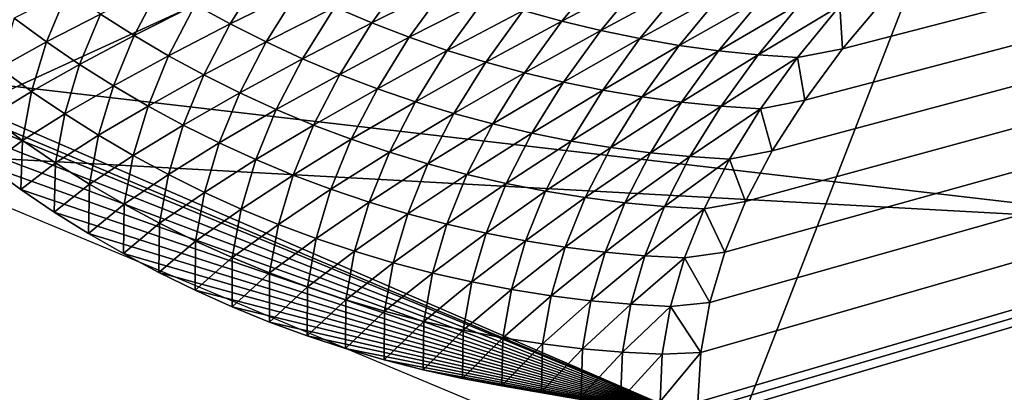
# Model space of a CAD drawing. Extents: x -54 to 446, y -6 to 1400.
# Tile 26 of 254: x -15.703 to -15.118, y 1330.489 to 1330.71. Entities that reach past the tile are written whole.
import ezdxf

# ---------------------------------------------------------------- set-up
doc = ezdxf.new("R2010")
doc.units = 0
doc.header["$LTSCALE"] = 52.148148
for name, color, linetype in [('1345', 7, 'CONTINUOUS'), ('1369', 7, 'CONTINUOUS'), ('1513', 7, 'CONTINUOUS'), ('1519', 7, 'CONTINUOUS'), ('1539', 7, 'CONTINUOUS'), ('973', 7, 'CONTINUOUS'), ('999', 7, 'CONTINUOUS')]:
    doc.layers.add(name, color=color, linetype=linetype)

msp = doc.modelspace()

# ---------------------------------------------------------------- linework, layer by layer
at = {"layer": '1345', "color": 7, "linetype": 'CONTINUOUS'}
for points in [[(-15.995, 1331.13135, -0.4), (-15.78947, 1330.6319, -0.4), (-15.08628, 1330.95407, -0.4), (-15.995, 1331.13135, -0.4)], [(-15.78947, 1330.6319, -0.4), (-15.29239, 1330.4243, -0.4), (-15.08628, 1330.95407, -0.4), (-15.78947, 1330.6319, -0.4)], [(-15.29239, 1330.4243, -0.4), (-15.08628, 1330.4243, -0.4), (-15.08628, 1330.95407, -0.4), (-15.29239, 1330.4243, -0.4)]]:
    msp.add_3dface(points, dxfattribs=at)
at = {"layer": '1369', "color": 7, "linetype": 'CONTINUOUS'}
for points in [[(-15.29993, 1330.47769, 0.04261), (-9.9296, 1332.0576, 9.8693), (-15.3, 1330.48291, 0.08523), (-15.29993, 1330.47769, 0.04261)], [(-15.3, 1330.48291, 0.08523), (-9.9296, 1332.0576, 9.8693), (-15.29807, 1330.51251, 0.32473), (-15.3, 1330.48291, 0.08523)], [(-15.29985, 1330.47248), (-9.9296, 1332.0576, 9.8693), (-15.29993, 1330.47769, 0.04261), (-15.29985, 1330.47248)], [(-14, 1330.47248), (-9.9296, 1332.0576, 9.8693), (-15.29985, 1330.47248), (-14, 1330.47248)], [(-15.29807, 1330.51251, 0.32473), (-9.9296, 1332.0576, 9.8693), (-15.29268, 1330.54227, 0.56201), (-15.29807, 1330.51251, 0.32473)], [(-15.29268, 1330.54227, 0.56201), (-9.9296, 1332.0576, 9.8693), (-15.28382, 1330.57219, 0.79705), (-15.29268, 1330.54227, 0.56201)], [(-15.28382, 1330.57219, 0.79705), (-9.9296, 1332.0576, 9.8693), (-15.27148, 1330.60223, 1.02974), (-15.28382, 1330.57219, 0.79705)], [(-15.27148, 1330.60223, 1.02974), (-9.9296, 1332.0576, 9.8693), (-15.2556, 1330.63233, 1.25975), (-15.27148, 1330.60223, 1.02974)], [(-15.2556, 1330.63233, 1.25975), (-9.9296, 1332.0576, 9.8693), (-15.23632, 1330.6626, 1.48789), (-15.2556, 1330.63233, 1.25975)], [(-15.23632, 1330.6626, 1.48789), (-9.9296, 1332.0576, 9.8693), (-15.21374, 1330.69314, 1.71506), (-15.23632, 1330.6626, 1.48789)], [(-15.21374, 1330.69314, 1.71506), (-9.9296, 1332.0576, 9.8693), (-15.18791, 1330.72391, 1.94101), (-15.21374, 1330.69314, 1.71506)]]:
    msp.add_3dface(points, dxfattribs=at)
at = {"layer": '1513', "color": 7, "linetype": 'CONTINUOUS'}
for points in [[(-16, 1331.1777), (-14, 1330.47248), (-15.79687, 1330.68106), (-16, 1331.1777)], [(-14, 1330.47248), (-16, 1331.1777), (-15.00018, 1331.1777), (-14, 1330.47248)], [(-14, 1330.47248), (-15.29985, 1330.47248), (-15.79687, 1330.68106), (-14, 1330.47248)]]:
    msp.add_3dface(points, dxfattribs=at)
at = {"layer": '1519', "color": 7, "linetype": 'CONTINUOUS'}
for points in [[(-15.49394, 1330.70847, 1.46431), (-15.47142, 1330.73951, 1.69522), (-15.51596, 1330.71777, 1.46537), (-15.49394, 1330.70847, 1.46431)], [(-15.49394, 1330.70847, 1.46431), (-15.44913, 1330.73089, 1.69361), (-15.47142, 1330.73951, 1.69522), (-15.49394, 1330.70847, 1.46431)], [(-15.38076, 1330.70955, 1.68803), (-15.35504, 1330.74078, 1.91723), (-15.40375, 1330.7159, 1.69001), (-15.38076, 1330.70955, 1.68803)], [(-15.38076, 1330.70955, 1.68803), (-15.33196, 1330.73512, 1.91469), (-15.35504, 1330.74078, 1.91723), (-15.38076, 1330.70955, 1.68803)], [(-15.57808, 1330.70782, 1.23498), (-15.55888, 1330.73855, 1.46707), (-15.599, 1330.71923, 1.23523), (-15.57808, 1330.70782, 1.23498)], [(-15.57808, 1330.70782, 1.23498), (-15.53761, 1330.72781, 1.46629), (-15.55888, 1330.73855, 1.46707), (-15.57808, 1330.70782, 1.23498)], [(-15.35761, 1330.70396, 1.68593), (-15.33196, 1330.73512, 1.91469), (-15.38076, 1330.70955, 1.68803), (-15.35761, 1330.70396, 1.68593)], [(-15.35761, 1330.70396, 1.68593), (-15.30874, 1330.73023, 1.91202), (-15.33196, 1330.73512, 1.91469), (-15.35761, 1330.70396, 1.68593)], [(-15.63529, 1330.70098, 1.0026), (-15.61949, 1330.73133, 1.23534), (-15.65539, 1330.71372, 1.00221), (-15.63529, 1330.70098, 1.0026)], [(-15.63529, 1330.70098, 1.0026), (-15.599, 1330.71923, 1.23523), (-15.61949, 1330.73133, 1.23534), (-15.63529, 1330.70098, 1.0026)], [(-15.55676, 1330.69712, 1.23461), (-15.53761, 1330.72781, 1.46629), (-15.57808, 1330.70782, 1.23498), (-15.55676, 1330.69712, 1.23461)], [(-15.55676, 1330.69712, 1.23461), (-15.51596, 1330.71777, 1.46537), (-15.53761, 1330.72781, 1.46629), (-15.55676, 1330.69712, 1.23461)], [(-15.47159, 1330.6999, 1.46313), (-15.44913, 1330.73089, 1.69361), (-15.49394, 1330.70847, 1.46431), (-15.47159, 1330.6999, 1.46313)], [(-15.47159, 1330.6999, 1.46313), (-15.42656, 1330.72302, 1.69187), (-15.44913, 1330.73089, 1.69361), (-15.47159, 1330.6999, 1.46313)], [(-15.33432, 1330.69915, 1.6837), (-15.30874, 1330.73023, 1.91202), (-15.35761, 1330.70396, 1.68593), (-15.33432, 1330.69915, 1.6837)], [(-15.33432, 1330.69915, 1.6837), (-15.28544, 1330.72613, 1.90924), (-15.30874, 1330.73023, 1.91202), (-15.33432, 1330.69915, 1.6837)], [(-15.6874, 1330.69717, 0.76842), (-15.67502, 1330.72712, 1.00169), (-15.70659, 1330.71119, 0.76747), (-15.6874, 1330.69717, 0.76842)], [(-15.6874, 1330.69717, 0.76842), (-15.65539, 1330.71372, 1.00221), (-15.67502, 1330.72712, 1.00169), (-15.6874, 1330.69717, 0.76842)], [(-15.44896, 1330.69209, 1.46182), (-15.42656, 1330.72302, 1.69187), (-15.47159, 1330.6999, 1.46313), (-15.44896, 1330.69209, 1.46182)], [(-15.44896, 1330.69209, 1.46182), (-15.40375, 1330.7159, 1.69001), (-15.42656, 1330.72302, 1.69187), (-15.44896, 1330.69209, 1.46182)], [(-15.31095, 1330.69512, 1.68134), (-15.28544, 1330.72613, 1.90924), (-15.33432, 1330.69915, 1.6837), (-15.31095, 1330.69512, 1.68134)], [(-15.31095, 1330.69512, 1.68134), (-15.26209, 1330.72282, 1.90633), (-15.28544, 1330.72613, 1.90924), (-15.31095, 1330.69512, 1.68134)], [(-15.28753, 1330.69188, 1.67887), (-15.26209, 1330.72282, 1.90633), (-15.31095, 1330.69512, 1.68134), (-15.28753, 1330.69188, 1.67887)], [(-15.28753, 1330.69188, 1.67887), (-15.23872, 1330.72032, 1.90331), (-15.26209, 1330.72282, 1.90633), (-15.28753, 1330.69188, 1.67887)], [(-15.21374, 1330.69314, 1.71506), (-15.18791, 1330.72391, 1.94101), (-15.21538, 1330.71865, 1.90017), (-15.21374, 1330.69314, 1.71506)], [(-15.61476, 1330.68892, 1.00286), (-15.599, 1330.71923, 1.23523), (-15.63529, 1330.70098, 1.0026), (-15.61476, 1330.68892, 1.00286)], [(-15.61476, 1330.68892, 1.00286), (-15.57808, 1330.70782, 1.23498), (-15.599, 1330.71923, 1.23523), (-15.61476, 1330.68892, 1.00286)], [(-15.53506, 1330.68712, 1.2341), (-15.51596, 1330.71777, 1.46537), (-15.55676, 1330.69712, 1.23461), (-15.53506, 1330.68712, 1.2341)], [(-15.53506, 1330.68712, 1.2341), (-15.49394, 1330.70847, 1.46431), (-15.51596, 1330.71777, 1.46537), (-15.53506, 1330.68712, 1.2341)], [(-15.26409, 1330.68946, 1.67626), (-15.23872, 1330.72032, 1.90331), (-15.28753, 1330.69188, 1.67887), (-15.26409, 1330.68946, 1.67626)], [(-15.26409, 1330.68946, 1.67626), (-15.21538, 1330.71865, 1.90017), (-15.23872, 1330.72032, 1.90331), (-15.26409, 1330.68946, 1.67626)], [(-15.24069, 1330.68786, 1.67353), (-15.21538, 1330.71865, 1.90017), (-15.26409, 1330.68946, 1.67626), (-15.24069, 1330.68786, 1.67353)], [(-15.24069, 1330.68786, 1.67353), (-15.21374, 1330.69314, 1.71506), (-15.21538, 1330.71865, 1.90017), (-15.24069, 1330.68786, 1.67353)], [(-15.71549, 1330.68167, 0.53409), (-15.6874, 1330.69717, 0.76842), (-15.70659, 1330.71119, 0.76747), (-15.71549, 1330.68167, 0.53409)], [(-15.66773, 1330.6838, 0.76926), (-15.65539, 1330.71372, 1.00221), (-15.6874, 1330.69717, 0.76842), (-15.66773, 1330.6838, 0.76926)], [(-15.66773, 1330.6838, 0.76926), (-15.63529, 1330.70098, 1.0026), (-15.65539, 1330.71372, 1.00221), (-15.66773, 1330.6838, 0.76926)], [(-15.42609, 1330.68503, 1.4604), (-15.40375, 1330.7159, 1.69001), (-15.44896, 1330.69209, 1.46182), (-15.42609, 1330.68503, 1.4604)], [(-15.42609, 1330.68503, 1.4604), (-15.38076, 1330.70955, 1.68803), (-15.40375, 1330.7159, 1.69001), (-15.42609, 1330.68503, 1.4604)], [(-15.5938, 1330.67754, 1.00299), (-15.57808, 1330.70782, 1.23498), (-15.61476, 1330.68892, 1.00286), (-15.5938, 1330.67754, 1.00299)], [(-15.5938, 1330.67754, 1.00299), (-15.55676, 1330.69712, 1.23461), (-15.57808, 1330.70782, 1.23498), (-15.5938, 1330.67754, 1.00299)], [(-15.51299, 1330.67787, 1.23346), (-15.49394, 1330.70847, 1.46431), (-15.53506, 1330.68712, 1.2341), (-15.51299, 1330.67787, 1.23346)], [(-15.51299, 1330.67787, 1.23346), (-15.47159, 1330.6999, 1.46313), (-15.49394, 1330.70847, 1.46431), (-15.51299, 1330.67787, 1.23346)], [(-15.40303, 1330.67874, 1.45885), (-15.38076, 1330.70955, 1.68803), (-15.42609, 1330.68503, 1.4604), (-15.40303, 1330.67874, 1.45885)], [(-15.40303, 1330.67874, 1.45885), (-15.35761, 1330.70396, 1.68593), (-15.38076, 1330.70955, 1.68803), (-15.40303, 1330.67874, 1.45885)], [(-15.64761, 1330.67108, 0.76998), (-15.63529, 1330.70098, 1.0026), (-15.66773, 1330.6838, 0.76926), (-15.64761, 1330.67108, 0.76998)], [(-15.64761, 1330.67108, 0.76998), (-15.61476, 1330.68892, 1.00286), (-15.63529, 1330.70098, 1.0026), (-15.64761, 1330.67108, 0.76998)], [(-15.49059, 1330.66935, 1.23269), (-15.47159, 1330.6999, 1.46313), (-15.51299, 1330.67787, 1.23346), (-15.49059, 1330.66935, 1.23269)], [(-15.49059, 1330.66935, 1.23269), (-15.44896, 1330.69209, 1.46182), (-15.47159, 1330.6999, 1.46313), (-15.49059, 1330.66935, 1.23269)], [(-15.37981, 1330.67322, 1.45718), (-15.35761, 1330.70396, 1.68593), (-15.40303, 1330.67874, 1.45885), (-15.37981, 1330.67322, 1.45718)], [(-15.37981, 1330.67322, 1.45718), (-15.33432, 1330.69915, 1.6837), (-15.35761, 1330.70396, 1.68593), (-15.37981, 1330.67322, 1.45718)], [(-15.35647, 1330.66848, 1.45538), (-15.33432, 1330.69915, 1.6837), (-15.37981, 1330.67322, 1.45718), (-15.35647, 1330.66848, 1.45538)], [(-15.35647, 1330.66848, 1.45538), (-15.31095, 1330.69512, 1.68134), (-15.33432, 1330.69915, 1.6837), (-15.35647, 1330.66848, 1.45538)], [(-15.69628, 1330.66767, 0.53533), (-15.6874, 1330.69717, 0.76842), (-15.71549, 1330.68167, 0.53409), (-15.69628, 1330.66767, 0.53533)], [(-15.69628, 1330.66767, 0.53533), (-15.66773, 1330.6838, 0.76926), (-15.6874, 1330.69717, 0.76842), (-15.69628, 1330.66767, 0.53533)], [(-15.57245, 1330.66687, 1.00299), (-15.55676, 1330.69712, 1.23461), (-15.5938, 1330.67754, 1.00299), (-15.57245, 1330.66687, 1.00299)], [(-15.57245, 1330.66687, 1.00299), (-15.53506, 1330.68712, 1.2341), (-15.55676, 1330.69712, 1.23461), (-15.57245, 1330.66687, 1.00299)], [(-15.33303, 1330.66452, 1.45345), (-15.31095, 1330.69512, 1.68134), (-15.35647, 1330.66848, 1.45538), (-15.33303, 1330.66452, 1.45345)], [(-15.33303, 1330.66452, 1.45345), (-15.28753, 1330.69188, 1.67887), (-15.31095, 1330.69512, 1.68134), (-15.33303, 1330.66452, 1.45345)], [(-15.23632, 1330.6626, 1.48789), (-15.21374, 1330.69314, 1.71506), (-15.24069, 1330.68786, 1.67353), (-15.23632, 1330.6626, 1.48789)], [(-15.62704, 1330.65904, 0.77059), (-15.61476, 1330.68892, 1.00286), (-15.64761, 1330.67108, 0.76998), (-15.62704, 1330.65904, 0.77059)], [(-15.62704, 1330.65904, 0.77059), (-15.5938, 1330.67754, 1.00299), (-15.61476, 1330.68892, 1.00286), (-15.62704, 1330.65904, 0.77059)], [(-15.5507, 1330.65692, 1.00287), (-15.53506, 1330.68712, 1.2341), (-15.57245, 1330.66687, 1.00299), (-15.5507, 1330.65692, 1.00287)], [(-15.5507, 1330.65692, 1.00287), (-15.51299, 1330.67787, 1.23346), (-15.53506, 1330.68712, 1.2341), (-15.5507, 1330.65692, 1.00287)], [(-15.46791, 1330.66159, 1.2318), (-15.44896, 1330.69209, 1.46182), (-15.49059, 1330.66935, 1.23269), (-15.46791, 1330.66159, 1.2318)], [(-15.46791, 1330.66159, 1.2318), (-15.42609, 1330.68503, 1.4604), (-15.44896, 1330.69209, 1.46182), (-15.46791, 1330.66159, 1.2318)], [(-15.30954, 1330.66136, 1.4514), (-15.28753, 1330.69188, 1.67887), (-15.33303, 1330.66452, 1.45345), (-15.30954, 1330.66136, 1.4514)], [(-15.30954, 1330.66136, 1.4514), (-15.26409, 1330.68946, 1.67626), (-15.28753, 1330.69188, 1.67887), (-15.30954, 1330.66136, 1.4514)], [(-15.28604, 1330.659, 1.44921), (-15.26409, 1330.68946, 1.67626), (-15.30954, 1330.66136, 1.4514), (-15.28604, 1330.659, 1.44921)], [(-15.28604, 1330.659, 1.44921), (-15.24069, 1330.68786, 1.67353), (-15.26409, 1330.68946, 1.67626), (-15.28604, 1330.659, 1.44921)], [(-15.26258, 1330.65746, 1.4469), (-15.24069, 1330.68786, 1.67353), (-15.28604, 1330.659, 1.44921), (-15.26258, 1330.65746, 1.4469)], [(-15.26258, 1330.65746, 1.4469), (-15.23632, 1330.6626, 1.48789), (-15.24069, 1330.68786, 1.67353), (-15.26258, 1330.65746, 1.4469)], [(-15.72091, 1330.6526, 0.30091), (-15.69628, 1330.66767, 0.53533), (-15.71549, 1330.68167, 0.53409), (-15.72091, 1330.6526, 0.30091)], [(-15.6766, 1330.65432, 0.53646), (-15.66773, 1330.6838, 0.76926), (-15.69628, 1330.66767, 0.53533), (-15.6766, 1330.65432, 0.53646)], [(-15.6766, 1330.65432, 0.53646), (-15.64761, 1330.67108, 0.76998), (-15.66773, 1330.6838, 0.76926), (-15.6766, 1330.65432, 0.53646)], [(-15.44499, 1330.65459, 1.23079), (-15.42609, 1330.68503, 1.4604), (-15.46791, 1330.66159, 1.2318), (-15.44499, 1330.65459, 1.23079)], [(-15.44499, 1330.65459, 1.23079), (-15.40303, 1330.67874, 1.45885), (-15.42609, 1330.68503, 1.4604), (-15.44499, 1330.65459, 1.23079)], [(-15.60606, 1330.6477, 0.77107), (-15.5938, 1330.67754, 1.00299), (-15.62704, 1330.65904, 0.77059), (-15.60606, 1330.6477, 0.77107)], [(-15.60606, 1330.6477, 0.77107), (-15.57245, 1330.66687, 1.00299), (-15.5938, 1330.67754, 1.00299), (-15.60606, 1330.6477, 0.77107)], [(-15.52859, 1330.6477, 1.00263), (-15.51299, 1330.67787, 1.23346), (-15.5507, 1330.65692, 1.00287), (-15.52859, 1330.6477, 1.00263)], [(-15.52859, 1330.6477, 1.00263), (-15.49059, 1330.66935, 1.23269), (-15.51299, 1330.67787, 1.23346), (-15.52859, 1330.6477, 1.00263)], [(-15.42187, 1330.64836, 1.22967), (-15.40303, 1330.67874, 1.45885), (-15.44499, 1330.65459, 1.23079), (-15.42187, 1330.64836, 1.22967)], [(-15.42187, 1330.64836, 1.22967), (-15.37981, 1330.67322, 1.45718), (-15.40303, 1330.67874, 1.45885), (-15.42187, 1330.64836, 1.22967)], [(-15.65645, 1330.64162, 0.53749), (-15.64761, 1330.67108, 0.76998), (-15.6766, 1330.65432, 0.53646), (-15.65645, 1330.64162, 0.53749)], [(-15.65645, 1330.64162, 0.53749), (-15.62704, 1330.65904, 0.77059), (-15.64761, 1330.67108, 0.76998), (-15.65645, 1330.64162, 0.53749)], [(-15.50615, 1330.63923, 1.00227), (-15.49059, 1330.66935, 1.23269), (-15.52859, 1330.6477, 1.00263), (-15.50615, 1330.63923, 1.00227)], [(-15.50615, 1330.63923, 1.00227), (-15.46791, 1330.66159, 1.2318), (-15.49059, 1330.66935, 1.23269), (-15.50615, 1330.63923, 1.00227)], [(-15.39859, 1330.64291, 1.22841), (-15.37981, 1330.67322, 1.45718), (-15.42187, 1330.64836, 1.22967), (-15.39859, 1330.64291, 1.22841)], [(-15.39859, 1330.64291, 1.22841), (-15.35647, 1330.66848, 1.45538), (-15.37981, 1330.67322, 1.45718), (-15.39859, 1330.64291, 1.22841)], [(-15.70168, 1330.63861, 0.3024), (-15.69628, 1330.66767, 0.53533), (-15.72091, 1330.6526, 0.30091), (-15.70168, 1330.63861, 0.3024)], [(-15.70168, 1330.63861, 0.3024), (-15.6766, 1330.65432, 0.53646), (-15.69628, 1330.66767, 0.53533), (-15.70168, 1330.63861, 0.3024)], [(-15.58467, 1330.63706, 0.77144), (-15.57245, 1330.66687, 1.00299), (-15.60606, 1330.6477, 0.77107), (-15.58467, 1330.63706, 0.77144)], [(-15.58467, 1330.63706, 0.77144), (-15.5507, 1330.65692, 1.00287), (-15.57245, 1330.66687, 1.00299), (-15.58467, 1330.63706, 0.77144)], [(-15.37518, 1330.63823, 1.22703), (-15.35647, 1330.66848, 1.45538), (-15.39859, 1330.64291, 1.22841), (-15.37518, 1330.63823, 1.22703)], [(-15.37518, 1330.63823, 1.22703), (-15.33303, 1330.66452, 1.45345), (-15.35647, 1330.66848, 1.45538), (-15.37518, 1330.63823, 1.22703)], [(-15.35168, 1330.63433, 1.22553), (-15.33303, 1330.66452, 1.45345), (-15.37518, 1330.63823, 1.22703), (-15.35168, 1330.63433, 1.22553)], [(-15.35168, 1330.63433, 1.22553), (-15.30954, 1330.66136, 1.4514), (-15.33303, 1330.66452, 1.45345), (-15.35168, 1330.63433, 1.22553)], [(-15.63586, 1330.62961, 0.53841), (-15.62704, 1330.65904, 0.77059), (-15.65645, 1330.64162, 0.53749), (-15.63586, 1330.62961, 0.53841)], [(-15.63586, 1330.62961, 0.53841), (-15.60606, 1330.6477, 0.77107), (-15.62704, 1330.65904, 0.77059), (-15.63586, 1330.62961, 0.53841)], [(-15.48342, 1330.63152, 1.00178), (-15.46791, 1330.66159, 1.2318), (-15.50615, 1330.63923, 1.00227), (-15.48342, 1330.63152, 1.00178)], [(-15.48342, 1330.63152, 1.00178), (-15.44499, 1330.65459, 1.23079), (-15.46791, 1330.66159, 1.2318), (-15.48342, 1330.63152, 1.00178)], [(-15.32814, 1330.63124, 1.22389), (-15.30954, 1330.66136, 1.4514), (-15.35168, 1330.63433, 1.22553), (-15.32814, 1330.63124, 1.22389)], [(-15.32814, 1330.63124, 1.22389), (-15.28604, 1330.659, 1.44921), (-15.30954, 1330.66136, 1.4514), (-15.32814, 1330.63124, 1.22389)], [(-15.30458, 1330.62895, 1.22212), (-15.28604, 1330.659, 1.44921), (-15.32814, 1330.63124, 1.22389), (-15.30458, 1330.62895, 1.22212)], [(-15.30458, 1330.62895, 1.22212), (-15.26258, 1330.65746, 1.4469), (-15.28604, 1330.659, 1.44921), (-15.30458, 1330.62895, 1.22212)], [(-15.28105, 1330.62747, 1.22023), (-15.26258, 1330.65746, 1.4469), (-15.30458, 1330.62895, 1.22212), (-15.28105, 1330.62747, 1.22023)], [(-15.28105, 1330.62747, 1.22023), (-15.2556, 1330.63233, 1.25975), (-15.26258, 1330.65746, 1.4469), (-15.28105, 1330.62747, 1.22023)], [(-15.2556, 1330.63233, 1.25975), (-15.23632, 1330.6626, 1.48789), (-15.26258, 1330.65746, 1.4469), (-15.2556, 1330.63233, 1.25975)], [(-15.7221, 1330.62344, 0.06799), (-15.70168, 1330.63861, 0.3024), (-15.72091, 1330.6526, 0.30091), (-15.7221, 1330.62344, 0.06799)], [(-15.68198, 1330.62527, 0.3038), (-15.6766, 1330.65432, 0.53646), (-15.70168, 1330.63861, 0.3024), (-15.68198, 1330.62527, 0.3038)], [(-15.68198, 1330.62527, 0.3038), (-15.65645, 1330.64162, 0.53749), (-15.6766, 1330.65432, 0.53646), (-15.68198, 1330.62527, 0.3038)], [(-15.56289, 1330.62714, 0.77169), (-15.5507, 1330.65692, 1.00287), (-15.58467, 1330.63706, 0.77144), (-15.56289, 1330.62714, 0.77169)], [(-15.56289, 1330.62714, 0.77169), (-15.52859, 1330.6477, 1.00263), (-15.5507, 1330.65692, 1.00287), (-15.56289, 1330.62714, 0.77169)], [(-15.46045, 1330.62458, 1.00118), (-15.44499, 1330.65459, 1.23079), (-15.48342, 1330.63152, 1.00178), (-15.46045, 1330.62458, 1.00118)], [(-15.46045, 1330.62458, 1.00118), (-15.42187, 1330.64836, 1.22967), (-15.44499, 1330.65459, 1.23079), (-15.46045, 1330.62458, 1.00118)], [(-15.61485, 1330.61829, 0.53922), (-15.60606, 1330.6477, 0.77107), (-15.63586, 1330.62961, 0.53841), (-15.61485, 1330.61829, 0.53922)], [(-15.61485, 1330.61829, 0.53922), (-15.58467, 1330.63706, 0.77144), (-15.60606, 1330.6477, 0.77107), (-15.61485, 1330.61829, 0.53922)], [(-15.54074, 1330.61796, 0.77182), (-15.52859, 1330.6477, 1.00263), (-15.56289, 1330.62714, 0.77169), (-15.54074, 1330.61796, 0.77182)], [(-15.54074, 1330.61796, 0.77182), (-15.50615, 1330.63923, 1.00227), (-15.52859, 1330.6477, 1.00263), (-15.54074, 1330.61796, 0.77182)], [(-15.43728, 1330.6184, 1.00045), (-15.42187, 1330.64836, 1.22967), (-15.46045, 1330.62458, 1.00118), (-15.43728, 1330.6184, 1.00045)], [(-15.43728, 1330.6184, 1.00045), (-15.39859, 1330.64291, 1.22841), (-15.42187, 1330.64836, 1.22967), (-15.43728, 1330.6184, 1.00045)], [(-15.66181, 1330.61259, 0.30511), (-15.65645, 1330.64162, 0.53749), (-15.68198, 1330.62527, 0.3038), (-15.66181, 1330.61259, 0.30511)], [(-15.66181, 1330.61259, 0.30511), (-15.63586, 1330.62961, 0.53841), (-15.65645, 1330.64162, 0.53749), (-15.66181, 1330.61259, 0.30511)], [(-15.41395, 1330.613, 0.99961), (-15.39859, 1330.64291, 1.22841), (-15.43728, 1330.6184, 1.00045), (-15.41395, 1330.613, 0.99961)], [(-15.41395, 1330.613, 0.99961), (-15.37518, 1330.63823, 1.22703), (-15.39859, 1330.64291, 1.22841), (-15.41395, 1330.613, 0.99961)], [(-15.70269, 1330.60938, 0.06972), (-15.70168, 1330.63861, 0.3024), (-15.7221, 1330.62344, 0.06799), (-15.70269, 1330.60938, 0.06972)], [(-15.70269, 1330.60938, 0.06972), (-15.68198, 1330.62527, 0.3038), (-15.70168, 1330.63861, 0.3024), (-15.70269, 1330.60938, 0.06972)], [(-15.59343, 1330.60768, 0.53993), (-15.58467, 1330.63706, 0.77144), (-15.61485, 1330.61829, 0.53922), (-15.59343, 1330.60768, 0.53993)], [(-15.59343, 1330.60768, 0.53993), (-15.56289, 1330.62714, 0.77169), (-15.58467, 1330.63706, 0.77144), (-15.59343, 1330.60768, 0.53993)], [(-15.51826, 1330.60954, 0.77184), (-15.50615, 1330.63923, 1.00227), (-15.54074, 1330.61796, 0.77182), (-15.51826, 1330.60954, 0.77184)], [(-15.51826, 1330.60954, 0.77184), (-15.48342, 1330.63152, 1.00178), (-15.50615, 1330.63923, 1.00227), (-15.51826, 1330.60954, 0.77184)], [(-15.39048, 1330.60838, 0.99864), (-15.37518, 1330.63823, 1.22703), (-15.41395, 1330.613, 0.99961), (-15.39048, 1330.60838, 0.99864)], [(-15.39048, 1330.60838, 0.99864), (-15.35168, 1330.63433, 1.22553), (-15.37518, 1330.63823, 1.22703), (-15.39048, 1330.60838, 0.99864)], [(-15.36693, 1330.60455, 0.99755), (-15.35168, 1330.63433, 1.22553), (-15.39048, 1330.60838, 0.99864), (-15.36693, 1330.60455, 0.99755)], [(-15.36693, 1330.60455, 0.99755), (-15.32814, 1330.63124, 1.22389), (-15.35168, 1330.63433, 1.22553), (-15.36693, 1330.60455, 0.99755)], [(-15.64121, 1330.6006, 0.30632), (-15.63586, 1330.62961, 0.53841), (-15.66181, 1330.61259, 0.30511), (-15.64121, 1330.6006, 0.30632)], [(-15.64121, 1330.6006, 0.30632), (-15.61485, 1330.61829, 0.53922), (-15.63586, 1330.62961, 0.53841), (-15.64121, 1330.6006, 0.30632)], [(-15.49549, 1330.60188, 0.77174), (-15.48342, 1330.63152, 1.00178), (-15.51826, 1330.60954, 0.77184), (-15.49549, 1330.60188, 0.77174)], [(-15.49549, 1330.60188, 0.77174), (-15.46045, 1330.62458, 1.00118), (-15.48342, 1330.63152, 1.00178), (-15.49549, 1330.60188, 0.77174)], [(-15.34332, 1330.60152, 0.99632), (-15.32814, 1330.63124, 1.22389), (-15.36693, 1330.60455, 0.99755), (-15.34332, 1330.60152, 0.99632)], [(-15.34332, 1330.60152, 0.99632), (-15.30458, 1330.62895, 1.22212), (-15.32814, 1330.63124, 1.22389), (-15.34332, 1330.60152, 0.99632)], [(-15.31971, 1330.59929, 0.99497), (-15.30458, 1330.62895, 1.22212), (-15.34332, 1330.60152, 0.99632), (-15.31971, 1330.59929, 0.99497)], [(-15.31971, 1330.59929, 0.99497), (-15.28105, 1330.62747, 1.22023), (-15.30458, 1330.62895, 1.22212), (-15.31971, 1330.59929, 0.99497)], [(-15.27148, 1330.60223, 1.02974), (-15.2556, 1330.63233, 1.25975), (-15.28105, 1330.62747, 1.22023), (-15.27148, 1330.60223, 1.02974)], [(-15.6828, 1330.596, 0.07136), (-15.68198, 1330.62527, 0.3038), (-15.70269, 1330.60938, 0.06972), (-15.6828, 1330.596, 0.07136)], [(-15.6828, 1330.596, 0.07136), (-15.66181, 1330.61259, 0.30511), (-15.68198, 1330.62527, 0.3038), (-15.6828, 1330.596, 0.07136)], [(-15.57162, 1330.59779, 0.54052), (-15.56289, 1330.62714, 0.77169), (-15.59343, 1330.60768, 0.53993), (-15.57162, 1330.59779, 0.54052)], [(-15.57162, 1330.59779, 0.54052), (-15.54074, 1330.61796, 0.77182), (-15.56289, 1330.62714, 0.77169), (-15.57162, 1330.59779, 0.54052)], [(-15.47248, 1330.59498, 0.77152), (-15.46045, 1330.62458, 1.00118), (-15.49549, 1330.60188, 0.77174), (-15.47248, 1330.59498, 0.77152)], [(-15.47248, 1330.59498, 0.77152), (-15.43728, 1330.6184, 1.00045), (-15.46045, 1330.62458, 1.00118), (-15.47248, 1330.59498, 0.77152)], [(-15.29613, 1330.59787, 0.99348), (-15.28105, 1330.62747, 1.22023), (-15.31971, 1330.59929, 0.99497), (-15.29613, 1330.59787, 0.99348)], [(-15.29613, 1330.59787, 0.99348), (-15.27148, 1330.60223, 1.02974), (-15.28105, 1330.62747, 1.22023), (-15.29613, 1330.59787, 0.99348)], [(-15.62018, 1330.5893, 0.30743), (-15.61485, 1330.61829, 0.53922), (-15.64121, 1330.6006, 0.30632), (-15.62018, 1330.5893, 0.30743)], [(-15.62018, 1330.5893, 0.30743), (-15.59343, 1330.60768, 0.53993), (-15.61485, 1330.61829, 0.53922), (-15.62018, 1330.5893, 0.30743)], [(-15.54945, 1330.58865, 0.54101), (-15.54074, 1330.61796, 0.77182), (-15.57162, 1330.59779, 0.54052), (-15.54945, 1330.58865, 0.54101)], [(-15.54945, 1330.58865, 0.54101), (-15.51826, 1330.60954, 0.77184), (-15.54074, 1330.61796, 0.77182), (-15.54945, 1330.58865, 0.54101)], [(-15.44927, 1330.58885, 0.77119), (-15.43728, 1330.6184, 1.00045), (-15.47248, 1330.59498, 0.77152), (-15.44927, 1330.58885, 0.77119)], [(-15.44927, 1330.58885, 0.77119), (-15.41395, 1330.613, 0.99961), (-15.43728, 1330.6184, 1.00045), (-15.44927, 1330.58885, 0.77119)], [(-15.66244, 1330.58329, 0.07292), (-15.66181, 1330.61259, 0.30511), (-15.6828, 1330.596, 0.07136), (-15.66244, 1330.58329, 0.07292)], [(-15.66244, 1330.58329, 0.07292), (-15.64121, 1330.6006, 0.30632), (-15.66181, 1330.61259, 0.30511), (-15.66244, 1330.58329, 0.07292)], [(-15.42588, 1330.58351, 0.77074), (-15.41395, 1330.613, 0.99961), (-15.44927, 1330.58885, 0.77119), (-15.42588, 1330.58351, 0.77074)], [(-15.42588, 1330.58351, 0.77074), (-15.39048, 1330.60838, 0.99864), (-15.41395, 1330.613, 0.99961), (-15.42588, 1330.58351, 0.77074)], [(-15.59874, 1330.57872, 0.30844), (-15.59343, 1330.60768, 0.53993), (-15.62018, 1330.5893, 0.30743), (-15.59874, 1330.57872, 0.30844)], [(-15.59874, 1330.57872, 0.30844), (-15.57162, 1330.59779, 0.54052), (-15.59343, 1330.60768, 0.53993), (-15.59874, 1330.57872, 0.30844)], [(-15.52694, 1330.58027, 0.54138), (-15.51826, 1330.60954, 0.77184), (-15.54945, 1330.58865, 0.54101), (-15.52694, 1330.58027, 0.54138)], [(-15.52694, 1330.58027, 0.54138), (-15.49549, 1330.60188, 0.77174), (-15.51826, 1330.60954, 0.77184), (-15.52694, 1330.58027, 0.54138)], [(-15.40237, 1330.57894, 0.77017), (-15.39048, 1330.60838, 0.99864), (-15.42588, 1330.58351, 0.77074), (-15.40237, 1330.57894, 0.77017)], [(-15.40237, 1330.57894, 0.77017), (-15.36693, 1330.60455, 0.99755), (-15.39048, 1330.60838, 0.99864), (-15.40237, 1330.57894, 0.77017)], [(-15.64167, 1330.57129, 0.07439), (-15.64121, 1330.6006, 0.30632), (-15.66244, 1330.58329, 0.07292), (-15.64167, 1330.57129, 0.07439)], [(-15.64167, 1330.57129, 0.07439), (-15.62018, 1330.5893, 0.30743), (-15.64121, 1330.6006, 0.30632), (-15.64167, 1330.57129, 0.07439)], [(-15.50414, 1330.57265, 0.54165), (-15.49549, 1330.60188, 0.77174), (-15.52694, 1330.58027, 0.54138), (-15.50414, 1330.57265, 0.54165)], [(-15.50414, 1330.57265, 0.54165), (-15.47248, 1330.59498, 0.77152), (-15.49549, 1330.60188, 0.77174), (-15.50414, 1330.57265, 0.54165)], [(-15.37876, 1330.57517, 0.76948), (-15.36693, 1330.60455, 0.99755), (-15.40237, 1330.57894, 0.77017), (-15.37876, 1330.57517, 0.76948)], [(-15.37876, 1330.57517, 0.76948), (-15.34332, 1330.60152, 0.99632), (-15.36693, 1330.60455, 0.99755), (-15.37876, 1330.57517, 0.76948)], [(-15.35511, 1330.57219, 0.76866), (-15.34332, 1330.60152, 0.99632), (-15.37876, 1330.57517, 0.76948), (-15.35511, 1330.57219, 0.76866)], [(-15.35511, 1330.57219, 0.76866), (-15.31971, 1330.59929, 0.99497), (-15.34332, 1330.60152, 0.99632), (-15.35511, 1330.57219, 0.76866)], [(-15.33145, 1330.57002, 0.76771), (-15.31971, 1330.59929, 0.99497), (-15.35511, 1330.57219, 0.76866), (-15.33145, 1330.57002, 0.76771)], [(-15.33145, 1330.57002, 0.76771), (-15.29613, 1330.59787, 0.99348), (-15.31971, 1330.59929, 0.99497), (-15.33145, 1330.57002, 0.76771)], [(-15.28382, 1330.57219, 0.79705), (-15.27148, 1330.60223, 1.02974), (-15.29613, 1330.59787, 0.99348), (-15.28382, 1330.57219, 0.79705)], [(-15.57692, 1330.56887, 0.30936), (-15.57162, 1330.59779, 0.54052), (-15.59874, 1330.57872, 0.30844), (-15.57692, 1330.56887, 0.30936)], [(-15.57692, 1330.56887, 0.30936), (-15.54945, 1330.58865, 0.54101), (-15.57162, 1330.59779, 0.54052), (-15.57692, 1330.56887, 0.30936)], [(-15.48109, 1330.56579, 0.5418), (-15.47248, 1330.59498, 0.77152), (-15.50414, 1330.57265, 0.54165), (-15.48109, 1330.56579, 0.5418)], [(-15.48109, 1330.56579, 0.5418), (-15.44927, 1330.58885, 0.77119), (-15.47248, 1330.59498, 0.77152), (-15.48109, 1330.56579, 0.5418)], [(-15.30782, 1330.56866, 0.76664), (-15.29613, 1330.59787, 0.99348), (-15.33145, 1330.57002, 0.76771), (-15.30782, 1330.56866, 0.76664)], [(-15.30782, 1330.56866, 0.76664), (-15.28382, 1330.57219, 0.79705), (-15.29613, 1330.59787, 0.99348), (-15.30782, 1330.56866, 0.76664)], [(-15.62051, 1330.56002, 0.07577), (-15.62018, 1330.5893, 0.30743), (-15.64167, 1330.57129, 0.07439), (-15.62051, 1330.56002, 0.07577)], [(-15.62051, 1330.56002, 0.07577), (-15.59874, 1330.57872, 0.30844), (-15.62018, 1330.5893, 0.30743), (-15.62051, 1330.56002, 0.07577)], [(-15.55472, 1330.55976, 0.31017), (-15.54945, 1330.58865, 0.54101), (-15.57692, 1330.56887, 0.30936), (-15.55472, 1330.55976, 0.31017)], [(-15.55472, 1330.55976, 0.31017), (-15.52694, 1330.58027, 0.54138), (-15.54945, 1330.58865, 0.54101), (-15.55472, 1330.55976, 0.31017)], [(-15.45784, 1330.55971, 0.54184), (-15.44927, 1330.58885, 0.77119), (-15.48109, 1330.56579, 0.5418), (-15.45784, 1330.55971, 0.54184)], [(-15.45784, 1330.55971, 0.54184), (-15.42588, 1330.58351, 0.77074), (-15.44927, 1330.58885, 0.77119), (-15.45784, 1330.55971, 0.54184)], [(-15.43441, 1330.55441, 0.54178), (-15.42588, 1330.58351, 0.77074), (-15.45784, 1330.55971, 0.54184), (-15.43441, 1330.55441, 0.54178)], [(-15.43441, 1330.55441, 0.54178), (-15.40237, 1330.57894, 0.77017), (-15.42588, 1330.58351, 0.77074), (-15.43441, 1330.55441, 0.54178)], [(-15.59894, 1330.54945, 0.07707), (-15.59874, 1330.57872, 0.30844), (-15.62051, 1330.56002, 0.07577), (-15.59894, 1330.54945, 0.07707)], [(-15.59894, 1330.54945, 0.07707), (-15.57692, 1330.56887, 0.30936), (-15.59874, 1330.57872, 0.30844), (-15.59894, 1330.54945, 0.07707)], [(-15.53219, 1330.55141, 0.31088), (-15.52694, 1330.58027, 0.54138), (-15.55472, 1330.55976, 0.31017), (-15.53219, 1330.55141, 0.31088)], [(-15.53219, 1330.55141, 0.31088), (-15.50414, 1330.57265, 0.54165), (-15.52694, 1330.58027, 0.54138), (-15.53219, 1330.55141, 0.31088)], [(-15.41085, 1330.5499, 0.54159), (-15.40237, 1330.57894, 0.77017), (-15.43441, 1330.55441, 0.54178), (-15.41085, 1330.5499, 0.54159)], [(-15.41085, 1330.5499, 0.54159), (-15.37876, 1330.57517, 0.76948), (-15.40237, 1330.57894, 0.77017), (-15.41085, 1330.5499, 0.54159)], [(-15.50937, 1330.54382, 0.31149), (-15.50414, 1330.57265, 0.54165), (-15.53219, 1330.55141, 0.31088), (-15.50937, 1330.54382, 0.31149)], [(-15.50937, 1330.54382, 0.31149), (-15.48109, 1330.56579, 0.5418), (-15.50414, 1330.57265, 0.54165), (-15.50937, 1330.54382, 0.31149)], [(-15.3872, 1330.54617, 0.54129), (-15.37876, 1330.57517, 0.76948), (-15.41085, 1330.5499, 0.54159), (-15.3872, 1330.54617, 0.54129)], [(-15.3872, 1330.54617, 0.54129), (-15.35511, 1330.57219, 0.76866), (-15.37876, 1330.57517, 0.76948), (-15.3872, 1330.54617, 0.54129)], [(-15.3635, 1330.54325, 0.54087), (-15.35511, 1330.57219, 0.76866), (-15.3872, 1330.54617, 0.54129), (-15.3635, 1330.54325, 0.54087)], [(-15.3635, 1330.54325, 0.54087), (-15.33145, 1330.57002, 0.76771), (-15.35511, 1330.57219, 0.76866), (-15.3635, 1330.54325, 0.54087)], [(-15.3398, 1330.54113, 0.54033), (-15.33145, 1330.57002, 0.76771), (-15.3635, 1330.54325, 0.54087), (-15.3398, 1330.54113, 0.54033)], [(-15.3398, 1330.54113, 0.54033), (-15.30782, 1330.56866, 0.76664), (-15.33145, 1330.57002, 0.76771), (-15.3398, 1330.54113, 0.54033)], [(-15.29268, 1330.54227, 0.56201), (-15.28382, 1330.57219, 0.79705), (-15.30782, 1330.56866, 0.76664), (-15.29268, 1330.54227, 0.56201)], [(-15.57703, 1330.53964, 0.07827), (-15.57692, 1330.56887, 0.30936), (-15.59894, 1330.54945, 0.07707), (-15.57703, 1330.53964, 0.07827)], [(-15.57703, 1330.53964, 0.07827), (-15.55472, 1330.55976, 0.31017), (-15.57692, 1330.56887, 0.30936), (-15.57703, 1330.53964, 0.07827)], [(-15.48629, 1330.53701, 0.31199), (-15.48109, 1330.56579, 0.5418), (-15.50937, 1330.54382, 0.31149), (-15.48629, 1330.53701, 0.31199)], [(-15.48629, 1330.53701, 0.31199), (-15.45784, 1330.55971, 0.54184), (-15.48109, 1330.56579, 0.5418), (-15.48629, 1330.53701, 0.31199)], [(-15.31612, 1330.53983, 0.53966), (-15.30782, 1330.56866, 0.76664), (-15.3398, 1330.54113, 0.54033), (-15.31612, 1330.53983, 0.53966)], [(-15.31612, 1330.53983, 0.53966), (-15.29268, 1330.54227, 0.56201), (-15.30782, 1330.56866, 0.76664), (-15.31612, 1330.53983, 0.53966)], [(-15.55481, 1330.53058, 0.07938), (-15.55472, 1330.55976, 0.31017), (-15.57703, 1330.53964, 0.07827), (-15.55481, 1330.53058, 0.07938)], [(-15.55481, 1330.53058, 0.07938), (-15.53219, 1330.55141, 0.31088), (-15.55472, 1330.55976, 0.31017), (-15.55481, 1330.53058, 0.07938)], [(-15.463, 1330.53097, 0.31239), (-15.45784, 1330.55971, 0.54184), (-15.48629, 1330.53701, 0.31199), (-15.463, 1330.53097, 0.31239)], [(-15.463, 1330.53097, 0.31239), (-15.43441, 1330.55441, 0.54178), (-15.45784, 1330.55971, 0.54184), (-15.463, 1330.53097, 0.31239)], [(-15.43954, 1330.52571, 0.31269), (-15.43441, 1330.55441, 0.54178), (-15.463, 1330.53097, 0.31239), (-15.43954, 1330.52571, 0.31269)], [(-15.43954, 1330.52571, 0.31269), (-15.41085, 1330.5499, 0.54159), (-15.43441, 1330.55441, 0.54178), (-15.43954, 1330.52571, 0.31269)], [(-15.53229, 1330.52228, 0.0804), (-15.53219, 1330.55141, 0.31088), (-15.55481, 1330.53058, 0.07938), (-15.53229, 1330.52228, 0.0804)], [(-15.53229, 1330.52228, 0.0804), (-15.50937, 1330.54382, 0.31149), (-15.53219, 1330.55141, 0.31088), (-15.53229, 1330.52228, 0.0804)], [(-15.41594, 1330.52124, 0.31288), (-15.41085, 1330.5499, 0.54159), (-15.43954, 1330.52571, 0.31269), (-15.41594, 1330.52124, 0.31288)], [(-15.41594, 1330.52124, 0.31288), (-15.3872, 1330.54617, 0.54129), (-15.41085, 1330.5499, 0.54159), (-15.41594, 1330.52124, 0.31288)], [(-15.39225, 1330.51756, 0.31295), (-15.3872, 1330.54617, 0.54129), (-15.41594, 1330.52124, 0.31288), (-15.39225, 1330.51756, 0.31295)], [(-15.39225, 1330.51756, 0.31295), (-15.3635, 1330.54325, 0.54087), (-15.3872, 1330.54617, 0.54129), (-15.39225, 1330.51756, 0.31295)], [(-15.50949, 1330.51475, 0.08132), (-15.50937, 1330.54382, 0.31149), (-15.53229, 1330.52228, 0.0804), (-15.50949, 1330.51475, 0.08132)], [(-15.50949, 1330.51475, 0.08132), (-15.48629, 1330.53701, 0.31199), (-15.50937, 1330.54382, 0.31149), (-15.50949, 1330.51475, 0.08132)], [(-15.36852, 1330.51469, 0.31292), (-15.3635, 1330.54325, 0.54087), (-15.39225, 1330.51756, 0.31295), (-15.36852, 1330.51469, 0.31292)], [(-15.36852, 1330.51469, 0.31292), (-15.3398, 1330.54113, 0.54033), (-15.3635, 1330.54325, 0.54087), (-15.36852, 1330.51469, 0.31292)], [(-15.34477, 1330.51262, 0.31278), (-15.3398, 1330.54113, 0.54033), (-15.36852, 1330.51469, 0.31292), (-15.34477, 1330.51262, 0.31278)], [(-15.34477, 1330.51262, 0.31278), (-15.31612, 1330.53983, 0.53966), (-15.3398, 1330.54113, 0.54033), (-15.34477, 1330.51262, 0.31278)], [(-15.29807, 1330.51251, 0.32473), (-15.29268, 1330.54227, 0.56201), (-15.31612, 1330.53983, 0.53966), (-15.29807, 1330.51251, 0.32473)], [(-15.48648, 1330.50802, 0.08215), (-15.48629, 1330.53701, 0.31199), (-15.50949, 1330.51475, 0.08132), (-15.48648, 1330.50802, 0.08215)], [(-15.48648, 1330.50802, 0.08215), (-15.463, 1330.53097, 0.31239), (-15.48629, 1330.53701, 0.31199), (-15.48648, 1330.50802, 0.08215)], [(-15.32105, 1330.51137, 0.31252), (-15.31612, 1330.53983, 0.53966), (-15.34477, 1330.51262, 0.31278), (-15.32105, 1330.51137, 0.31252)], [(-15.32105, 1330.51137, 0.31252), (-15.29807, 1330.51251, 0.32473), (-15.31612, 1330.53983, 0.53966), (-15.32105, 1330.51137, 0.31252)], [(-15.46328, 1330.50207, 0.08288), (-15.463, 1330.53097, 0.31239), (-15.48648, 1330.50802, 0.08215), (-15.46328, 1330.50207, 0.08288)], [(-15.46328, 1330.50207, 0.08288), (-15.43954, 1330.52571, 0.31269), (-15.463, 1330.53097, 0.31239), (-15.46328, 1330.50207, 0.08288)], [(-15.43993, 1330.49693, 0.08351), (-15.43954, 1330.52571, 0.31269), (-15.46328, 1330.50207, 0.08288), (-15.43993, 1330.49693, 0.08351)], [(-15.43993, 1330.49693, 0.08351), (-15.41594, 1330.52124, 0.31288), (-15.43954, 1330.52571, 0.31269), (-15.43993, 1330.49693, 0.08351)], [(-15.41648, 1330.49259, 0.08404), (-15.41594, 1330.52124, 0.31288), (-15.43993, 1330.49693, 0.08351), (-15.41648, 1330.49259, 0.08404)], [(-15.41648, 1330.49259, 0.08404), (-15.39225, 1330.51756, 0.31295), (-15.41594, 1330.52124, 0.31288), (-15.41648, 1330.49259, 0.08404)], [(-15.39296, 1330.48906, 0.08448), (-15.39225, 1330.51756, 0.31295), (-15.41648, 1330.49259, 0.08404), (-15.39296, 1330.48906, 0.08448)], [(-15.39296, 1330.48906, 0.08448), (-15.36852, 1330.51469, 0.31292), (-15.39225, 1330.51756, 0.31295), (-15.39296, 1330.48906, 0.08448)], [(-15.3694, 1330.48633, 0.08481), (-15.36852, 1330.51469, 0.31292), (-15.39296, 1330.48906, 0.08448), (-15.3694, 1330.48633, 0.08481)], [(-15.3694, 1330.48633, 0.08481), (-15.34477, 1330.51262, 0.31278), (-15.36852, 1330.51469, 0.31292), (-15.3694, 1330.48633, 0.08481)], [(-15.34585, 1330.4844, 0.08505), (-15.34477, 1330.51262, 0.31278), (-15.3694, 1330.48633, 0.08481), (-15.34585, 1330.4844, 0.08505)], [(-15.34585, 1330.4844, 0.08505), (-15.32105, 1330.51137, 0.31252), (-15.34477, 1330.51262, 0.31278), (-15.34585, 1330.4844, 0.08505)], [(-15.32235, 1330.48326, 0.08519), (-15.32105, 1330.51137, 0.31252), (-15.34585, 1330.4844, 0.08505), (-15.32235, 1330.48326, 0.08519)], [(-15.3, 1330.48291, 0.08523), (-15.29807, 1330.51251, 0.32473), (-15.32235, 1330.48326, 0.08519), (-15.3, 1330.48291, 0.08523)], [(-15.32235, 1330.48326, 0.08519), (-15.29807, 1330.51251, 0.32473), (-15.32105, 1330.51137, 0.31252), (-15.32235, 1330.48326, 0.08519)]]:
    msp.add_3dface(points, dxfattribs=at)
at = {"layer": '1539', "color": 7, "linetype": 'CONTINUOUS'}
for points in [[(-15.29985, 1330.47248), (-15.79461, 1330.68604, 0.06031), (-15.79687, 1330.68106), (-15.29985, 1330.47248)], [(-15.29985, 1330.47248), (-15.7773, 1330.66947, 0.06234), (-15.79461, 1330.68604, 0.06031), (-15.29985, 1330.47248)], [(-15.29985, 1330.47248), (-15.75944, 1330.65351, 0.0643), (-15.7773, 1330.66947, 0.06234), (-15.29985, 1330.47248)], [(-15.29985, 1330.47248), (-15.74104, 1330.63816, 0.06619), (-15.75944, 1330.65351, 0.0643), (-15.29985, 1330.47248)], [(-15.29985, 1330.47248), (-15.7221, 1330.62344, 0.06799), (-15.74104, 1330.63816, 0.06619), (-15.29985, 1330.47248)], [(-15.29985, 1330.47248), (-15.70269, 1330.60938, 0.06972), (-15.7221, 1330.62344, 0.06799), (-15.29985, 1330.47248)], [(-15.29985, 1330.47248), (-15.6828, 1330.596, 0.07136), (-15.70269, 1330.60938, 0.06972), (-15.29985, 1330.47248)], [(-15.29985, 1330.47248), (-15.66244, 1330.58329, 0.07292), (-15.6828, 1330.596, 0.07136), (-15.29985, 1330.47248)], [(-15.29985, 1330.47248), (-15.64167, 1330.57129, 0.07439), (-15.66244, 1330.58329, 0.07292), (-15.29985, 1330.47248)], [(-15.29985, 1330.47248), (-15.62051, 1330.56002, 0.07577), (-15.64167, 1330.57129, 0.07439), (-15.29985, 1330.47248)], [(-15.29985, 1330.47248), (-15.59894, 1330.54945, 0.07707), (-15.62051, 1330.56002, 0.07577), (-15.29985, 1330.47248)], [(-15.29985, 1330.47248), (-15.57703, 1330.53964, 0.07827), (-15.59894, 1330.54945, 0.07707), (-15.29985, 1330.47248)], [(-15.29985, 1330.47248), (-15.55481, 1330.53058, 0.07938), (-15.57703, 1330.53964, 0.07827), (-15.29985, 1330.47248)], [(-15.29985, 1330.47248), (-15.53229, 1330.52228, 0.0804), (-15.55481, 1330.53058, 0.07938), (-15.29985, 1330.47248)], [(-15.29985, 1330.47248), (-15.50949, 1330.51475, 0.08132), (-15.53229, 1330.52228, 0.0804), (-15.29985, 1330.47248)], [(-15.29985, 1330.47248), (-15.48648, 1330.50802, 0.08215), (-15.50949, 1330.51475, 0.08132), (-15.29985, 1330.47248)], [(-15.29985, 1330.47248), (-15.46328, 1330.50207, 0.08288), (-15.48648, 1330.50802, 0.08215), (-15.29985, 1330.47248)], [(-15.29985, 1330.47248), (-15.43993, 1330.49693, 0.08351), (-15.46328, 1330.50207, 0.08288), (-15.29985, 1330.47248)], [(-15.29985, 1330.47248), (-15.41648, 1330.49259, 0.08404), (-15.43993, 1330.49693, 0.08351), (-15.29985, 1330.47248)], [(-15.29985, 1330.47248), (-15.39296, 1330.48906, 0.08448), (-15.41648, 1330.49259, 0.08404), (-15.29985, 1330.47248)], [(-15.29985, 1330.47248), (-15.3694, 1330.48633, 0.08481), (-15.39296, 1330.48906, 0.08448), (-15.29985, 1330.47248)]]:
    msp.add_3dface(points, dxfattribs=at)
at = {"layer": '973', "color": 7, "linetype": 'CONTINUOUS'}
for points in [[(-15.995, 1331.13135, -0.4), (-8.54071, 1330.23446, -13.52983), (-15.78947, 1330.6319, -0.4), (-15.995, 1331.13135, -0.4)], [(-8.54071, 1330.23446, -13.52983), (-15.29239, 1330.4243, -0.4), (-15.78947, 1330.6319, -0.4), (-8.54071, 1330.23446, -13.52983)]]:
    msp.add_3dface(points, dxfattribs=at)
at = {"layer": '999', "color": 7, "linetype": 'CONTINUOUS'}
msp.add_3dface([(-8.54071, 1330.23446, -13.52983), (-15.995, 1331.13135, -0.4), (-9.64452, 1332.5, -12.76649), (-8.54071, 1330.23446, -13.52983)], dxfattribs=at)

doc.saveas('drawing.dxf')
